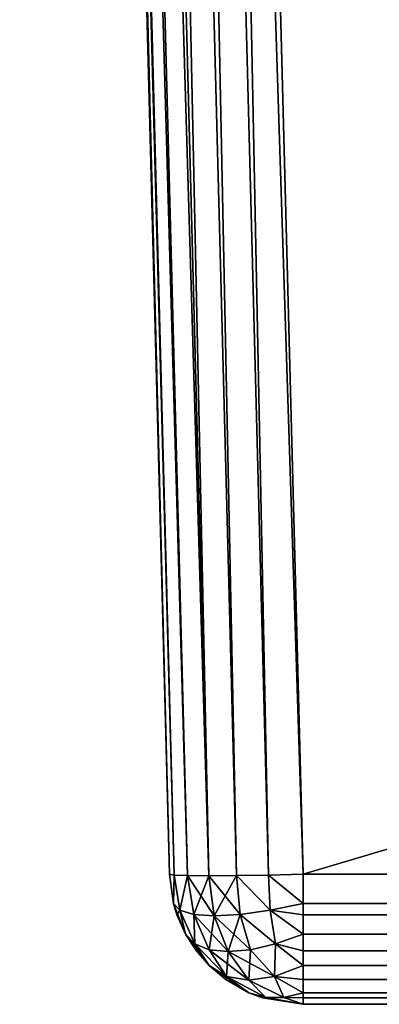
# Model space of a CAD drawing. Header units: millimetres. Extents: x -39 to 39, y -36 to 85.
# Tile 37 of 256: x -36.7 to -35.35, y -4 to -0.31. Entities that reach past the tile are written whole.
import ezdxf

# ---------------------------------------------------------------- set-up
doc = ezdxf.new("R2010")
doc.units = ezdxf.units.MM
doc.header["$LTSCALE"] = 65.185185
for name, color, linetype in [('712', 7, 'CONTINUOUS'), ('713', 7, 'CONTINUOUS'), ('714', 7, 'CONTINUOUS'), ('716', 7, 'CONTINUOUS'), ('717', 7, 'CONTINUOUS'), ('720', 7, 'CONTINUOUS'), ('788', 7, 'CONTINUOUS'), ('789', 7, 'CONTINUOUS'), ('790', 7, 'CONTINUOUS'), ('794', 7, 'CONTINUOUS'), ('795', 7, 'CONTINUOUS')]:
    doc.layers.add(name, color=color, linetype=linetype)

msp = doc.modelspace()

# ---------------------------------------------------------------- linework, layer by layer
at = {"layer": '712', "color": 3, "linetype": 'Continuous'}
for points in [[(36.1952, 17.9007, -20.695), (-35.6345, -3.5131, -20.1343), (-36.1952, 17.9007, -20.695), (36.1952, 17.9007, -20.695)], [(35.6345, -3.5131, -20.1343), (-35.6345, -3.5131, -20.1343), (36.1952, 17.9007, -20.695), (35.6345, -3.5131, -20.1343)]]:
    msp.add_3dface(points, dxfattribs=at)
at = {"layer": '713', "color": 3, "linetype": 'Continuous'}
for points in [[(-36.695, 17.9007, -5.8798), (-36.1343, -3.5131, -19.6345), (-36.2718, 1.7376, -5.5596), (-36.695, 17.9007, -5.8798)], [(-36.695, 17.9007, -20.1952), (-36.1343, -3.5131, -19.6345), (-36.695, 17.9007, -5.8798), (-36.695, 17.9007, -20.1952)], [(-36.695, 17.9007, 20.1952), (-36.695, 17.9007, 5.8798), (-36.1343, -3.5131, 19.6345), (-36.695, 17.9007, 20.1952)], [(-36.695, 17.9007, 5.8798), (-36.2718, 1.7376, 5.5596), (-36.1343, -3.5131, 19.6345), (-36.695, 17.9007, 5.8798)], [(-36.2718, 1.7376, -5.5596), (-36.1343, -3.5131, -19.6345), (-36.2684, 1.6095, -5.5488), (-36.2718, 1.7376, -5.5596)], [(-36.2718, 1.7376, 5.5596), (-36.2684, 1.6095, 5.5488), (-36.1343, -3.5131, 19.6345), (-36.2718, 1.7376, 5.5596)], [(-36.2684, 1.6095, 5.5488), (-36.2651, 1.4836, 5.5214), (-36.1343, -3.5131, 19.6345), (-36.2684, 1.6095, 5.5488)], [(-36.2684, 1.6095, -5.5488), (-36.1343, -3.5131, -19.6345), (-36.2651, 1.4836, -5.5214), (-36.2684, 1.6095, -5.5488)], [(-36.2651, 1.4836, 5.5214), (-36.2619, 1.3621, 5.478), (-36.1343, -3.5131, 19.6345), (-36.2651, 1.4836, 5.5214)], [(-36.2651, 1.4836, -5.5214), (-36.1343, -3.5131, -19.6345), (-36.2619, 1.3621, -5.478), (-36.2651, 1.4836, -5.5214)], [(-36.2619, 1.3621, -5.478), (-36.1343, -3.5131, -19.6345), (-36.2589, 1.2472, -5.4192), (-36.2619, 1.3621, -5.478)], [(-36.2619, 1.3621, 5.478), (-36.2589, 1.2472, 5.4192), (-36.1343, -3.5131, 19.6345), (-36.2619, 1.3621, 5.478)], [(-36.2589, 1.2472, -5.4192), (-36.1343, -3.5131, -19.6345), (-36.2562, 1.1407, -5.3461), (-36.2589, 1.2472, -5.4192)], [(-36.2589, 1.2472, 5.4192), (-36.2562, 1.1407, 5.3461), (-36.1343, -3.5131, 19.6345), (-36.2589, 1.2472, 5.4192)], [(-36.2562, 1.1407, 5.3461), (-36.2536, 1.0444, 5.2596), (-36.1343, -3.5131, 19.6345), (-36.2562, 1.1407, 5.3461)], [(-36.2562, 1.1407, -5.3461), (-36.1343, -3.5131, -19.6345), (-36.2536, 1.0444, -5.2596), (-36.2562, 1.1407, -5.3461)], [(-36.2536, 1.0444, 5.2596), (-36.2514, 0.96, 5.1614), (-36.1343, -3.5131, 19.6345), (-36.2536, 1.0444, 5.2596)], [(-36.2536, 1.0444, -5.2596), (-36.1343, -3.5131, -19.6345), (-36.2514, 0.96, -5.1614), (-36.2536, 1.0444, -5.2596)], [(-36.2514, 0.96, -5.1614), (-36.1343, -3.5131, -19.6345), (-36.2496, 0.8888, -5.053), (-36.2514, 0.96, -5.1614)], [(-36.2514, 0.96, 5.1614), (-36.2496, 0.8888, 5.053), (-36.1343, -3.5131, 19.6345), (-36.2514, 0.96, 5.1614)], [(-36.2496, 0.8888, -5.053), (-36.1343, -3.5131, -19.6345), (-36.2481, 0.8322, -4.9363), (-36.2496, 0.8888, -5.053)], [(-36.2496, 0.8888, 5.053), (-36.2481, 0.8322, 4.9363), (-36.1343, -3.5131, 19.6345), (-36.2496, 0.8888, 5.053)], [(-36.2481, 0.8322, -4.9363), (-36.1343, -3.5131, -19.6345), (-36.247, 0.791, -4.8131), (-36.2481, 0.8322, -4.9363)], [(-36.2481, 0.8322, 4.9363), (-36.247, 0.791, 4.8131), (-36.1343, -3.5131, 19.6345), (-36.2481, 0.8322, 4.9363)], [(-36.247, 0.791, -4.8131), (-36.1343, -3.5131, -19.6345), (-36.2463, 0.7661, -4.6855), (-36.247, 0.791, -4.8131)], [(-36.247, 0.791, 4.8131), (-36.2463, 0.7661, 4.6855), (-36.1343, -3.5131, 19.6345), (-36.247, 0.791, 4.8131)], [(-36.2463, 0.7661, 4.6855), (-36.2461, 0.7577, 4.556), (-36.1343, -3.5131, 19.6345), (-36.2463, 0.7661, 4.6855)], [(-36.1343, -3.5131, -19.6345), (-36.1343, -3.5131, 19.6345), (-36.2463, 0.7661, -4.6855), (-36.1343, -3.5131, -19.6345)], [(-36.2463, 0.7661, -4.6855), (-36.1343, -3.5131, 19.6345), (-36.2461, 0.7577, -4.556), (-36.2463, 0.7661, -4.6855)], [(-36.1343, -3.5131, 19.6345), (-36.2461, 0.7577, 4.556), (-36.2461, 0.7577, -4.556), (-36.1343, -3.5131, 19.6345)]]:
    msp.add_3dface(points, dxfattribs=at)
at = {"layer": '714', "color": 3, "linetype": 'Continuous'}
for points in [[(-35.6345, -3.5131, 20.1343), (35.6345, -3.5131, 20.1343), (-36.1952, 17.9007, 20.695), (-35.6345, -3.5131, 20.1343)], [(-36.1952, 17.9007, 20.695), (35.6345, -3.5131, 20.1343), (36.1952, 17.9007, 20.695), (-36.1952, 17.9007, 20.695)]]:
    msp.add_3dface(points, dxfattribs=at)
at = {"layer": '716', "color": 3, "linetype": 'Continuous'}
for points in [[(-36.695, 17.9007, 20.1952), (-36.1172, -3.516, 19.7638), (-36.678, 17.9007, 20.3246), (-36.695, 17.9007, 20.1952)], [(-36.695, 17.9007, 20.1952), (-36.1343, -3.5131, 19.6345), (-36.1172, -3.516, 19.7638), (-36.695, 17.9007, 20.1952)], [(-36.678, 17.9007, 20.3246), (-36.0672, -3.5179, 19.8843), (-36.6281, 17.9007, 20.4451), (-36.678, 17.9007, 20.3246)], [(-36.1172, -3.516, 19.7638), (-36.0672, -3.5179, 19.8843), (-36.678, 17.9007, 20.3246), (-36.1172, -3.516, 19.7638)], [(-36.6281, 17.9007, 20.4451), (-35.9878, -3.5185, 19.9878), (-36.5487, 17.9007, 20.5486), (-36.6281, 17.9007, 20.4451)], [(-36.0672, -3.5179, 19.8843), (-35.9878, -3.5185, 19.9878), (-36.6281, 17.9007, 20.4451), (-36.0672, -3.5179, 19.8843)], [(-36.5487, 17.9007, 20.5486), (-35.9878, -3.5185, 19.9878), (-36.4452, 17.9007, 20.6281), (-36.5487, 17.9007, 20.5486)], [(-35.9878, -3.5185, 19.9878), (-35.8843, -3.5179, 20.0672), (-36.4452, 17.9007, 20.6281), (-35.9878, -3.5185, 19.9878)], [(-36.4452, 17.9007, 20.6281), (-35.8843, -3.5179, 20.0672), (-36.3246, 17.9007, 20.678), (-36.4452, 17.9007, 20.6281)], [(-35.6345, -3.5131, 20.1343), (-36.1952, 17.9007, 20.695), (-36.3246, 17.9007, 20.678), (-35.6345, -3.5131, 20.1343)], [(-35.7638, -3.516, 20.1172), (-35.6345, -3.5131, 20.1343), (-36.3246, 17.9007, 20.678), (-35.7638, -3.516, 20.1172)], [(-35.8843, -3.5179, 20.0672), (-35.7638, -3.516, 20.1172), (-36.3246, 17.9007, 20.678), (-35.8843, -3.5179, 20.0672)]]:
    msp.add_3dface(points, dxfattribs=at)
at = {"layer": '717', "color": 3, "linetype": 'Continuous'}
for points in [[(-35.2097, -4, -18.47), (-35.2301, -4, -18.3556), (-35.6345, -4, -19.6345), (-35.2097, -4, -18.47)], [(-35.1339, -4, -18.6798), (-35.2097, -4, -18.47), (-35.6345, -4, -19.6345), (-35.1339, -4, -18.6798)], [(-35.0144, -4, -18.8665), (-35.1339, -4, -18.6798), (-35.6345, -4, -19.6345), (-35.0144, -4, -18.8665)], [(-34.8568, -4, -19.0222), (-35.0144, -4, -18.8665), (-35.6345, -4, -19.6345), (-34.8568, -4, -19.0222)], [(-34.6688, -4, -19.1392), (-34.8568, -4, -19.0222), (-35.6345, -4, -19.6345), (-34.6688, -4, -19.1392)], [(-34.4591, -4, -19.2122), (-34.6688, -4, -19.1392), (-35.6345, -4, -19.6345), (-34.4591, -4, -19.2122)], [(-35.6345, -4, -19.6345), (-35.2371, -4, -18.2374), (-35.6345, -4, 19.6345), (-35.6345, -4, -19.6345)], [(-35.2301, -4, -18.3556), (-35.2371, -4, -18.2374), (-35.6345, -4, -19.6345), (-35.2301, -4, -18.3556)], [(-35.2371, -4, 18.2374), (-35.2122, -4, 18.4591), (-35.6345, -4, 19.6345), (-35.2371, -4, 18.2374)], [(-35.2371, -4, -18.2374), (-35.2371, -4, 18.2374), (-35.6345, -4, 19.6345), (-35.2371, -4, -18.2374)], [(-34.2374, -4, -19.2371), (-34.4591, -4, -19.2122), (-35.6345, -4, -19.6345), (-34.2374, -4, -19.2371)], [(-34.2374, -4, 19.2371), (34.2374, -4, 19.2371), (-35.6345, -4, 19.6345), (-34.2374, -4, 19.2371)], [(-35.6345, -4, 19.6345), (34.2374, -4, 19.2371), (35.6345, -4, 19.6345), (-35.6345, -4, 19.6345)], [(-34.3556, -4, 19.2301), (-34.2374, -4, 19.2371), (-35.6345, -4, 19.6345), (-34.3556, -4, 19.2301)], [(-34.47, -4, 19.2097), (-34.3556, -4, 19.2301), (-35.6345, -4, 19.6345), (-34.47, -4, 19.2097)], [(-34.6798, -4, 19.1339), (-34.47, -4, 19.2097), (-35.6345, -4, 19.6345), (-34.6798, -4, 19.1339)], [(-35.2122, -4, 18.4591), (-35.1392, -4, 18.6688), (-35.6345, -4, 19.6345), (-35.2122, -4, 18.4591)], [(-34.8665, -4, 19.0144), (-34.6798, -4, 19.1339), (-35.6345, -4, 19.6345), (-34.8665, -4, 19.0144)], [(-35.1392, -4, 18.6688), (-35.0222, -4, 18.8568), (-35.6345, -4, 19.6345), (-35.1392, -4, 18.6688)], [(-35.0222, -4, 18.8568), (-34.8665, -4, 19.0144), (-35.6345, -4, 19.6345), (-35.0222, -4, 18.8568)], [(-34.2374, -4, -19.2371), (-35.6345, -4, -19.6345), (35.6345, -4, -19.6345), (-34.2374, -4, -19.2371)]]:
    msp.add_3dface(points, dxfattribs=at)
at = {"layer": '720', "color": 3, "linetype": 'Continuous'}
for points in [[(-36.1343, -3.5131, -19.6345), (-36.695, 17.9007, -20.1952), (-36.678, 17.9007, -20.3246), (-36.1343, -3.5131, -19.6345)], [(-36.1172, -3.516, -19.7638), (-36.1343, -3.5131, -19.6345), (-36.678, 17.9007, -20.3246), (-36.1172, -3.516, -19.7638)], [(-36.0672, -3.5179, -19.8843), (-36.1172, -3.516, -19.7638), (-36.678, 17.9007, -20.3246), (-36.0672, -3.5179, -19.8843)], [(-36.6281, 17.9007, -20.4452), (-36.0672, -3.5179, -19.8843), (-36.678, 17.9007, -20.3246), (-36.6281, 17.9007, -20.4452)], [(-35.9878, -3.5185, -19.9878), (-36.0672, -3.5179, -19.8843), (-36.6281, 17.9007, -20.4452), (-35.9878, -3.5185, -19.9878)], [(-36.5486, 17.9007, -20.5487), (-35.9878, -3.5185, -19.9878), (-36.6281, 17.9007, -20.4452), (-36.5486, 17.9007, -20.5487)], [(-36.4451, 17.9007, -20.6281), (-35.9878, -3.5185, -19.9878), (-36.5486, 17.9007, -20.5487), (-36.4451, 17.9007, -20.6281)], [(-35.8843, -3.5179, -20.0672), (-35.9878, -3.5185, -19.9878), (-36.4451, 17.9007, -20.6281), (-35.8843, -3.5179, -20.0672)], [(-36.3246, 17.9007, -20.678), (-35.8843, -3.5179, -20.0672), (-36.4451, 17.9007, -20.6281), (-36.3246, 17.9007, -20.678)], [(-36.1952, 17.9007, -20.695), (-35.7638, -3.516, -20.1172), (-36.3246, 17.9007, -20.678), (-36.1952, 17.9007, -20.695)], [(-35.7638, -3.516, -20.1172), (-35.8843, -3.5179, -20.0672), (-36.3246, 17.9007, -20.678), (-35.7638, -3.516, -20.1172)], [(-36.1952, 17.9007, -20.695), (-35.6345, -3.5131, -20.1343), (-35.7638, -3.516, -20.1172), (-36.1952, 17.9007, -20.695)]]:
    msp.add_3dface(points, dxfattribs=at)
at = {"layer": '788', "color": 3, "linetype": 'Continuous'}
for points in [[(-36.1343, -3.5131, 19.6345), (-36.1343, -3.5131, -19.6345), (-36.1191, -3.623, -19.6345), (-36.1343, -3.5131, 19.6345)], [(-36.1343, -3.5131, 19.6345), (-36.1191, -3.623, -19.6345), (-36.1191, -3.623, 19.6345), (-36.1343, -3.5131, 19.6345)], [(-36.1191, -3.623, 19.6345), (-36.1067, -3.6644, -19.6345), (-36.1067, -3.6644, 19.6345), (-36.1191, -3.623, 19.6345)], [(-36.1191, -3.623, -19.6345), (-36.1067, -3.6644, -19.6345), (-36.1191, -3.623, 19.6345), (-36.1191, -3.623, -19.6345)], [(-36.1067, -3.6644, 19.6345), (-36.0744, -3.7376, -19.6345), (-36.0744, -3.7376, 19.6345), (-36.1067, -3.6644, 19.6345)], [(-36.1067, -3.6644, -19.6345), (-36.0744, -3.7376, -19.6345), (-36.1067, -3.6644, 19.6345), (-36.1067, -3.6644, -19.6345)], [(-36.0744, -3.7376, 19.6345), (-36.0343, -3.8002, -19.6345), (-36.0343, -3.8002, 19.6345), (-36.0744, -3.7376, 19.6345)], [(-36.0744, -3.7376, -19.6345), (-36.0343, -3.8002, -19.6345), (-36.0744, -3.7376, 19.6345), (-36.0744, -3.7376, -19.6345)], [(-36.0343, -3.8002, -19.6345), (-35.9869, -3.8547, -19.6345), (-36.0343, -3.8002, 19.6345), (-36.0343, -3.8002, -19.6345)], [(-36.0343, -3.8002, 19.6345), (-35.9869, -3.8547, -19.6345), (-35.9869, -3.8547, 19.6345), (-36.0343, -3.8002, 19.6345)], [(-35.9869, -3.8547, 19.6345), (-35.9241, -3.9075, -19.6345), (-35.9241, -3.9075, 19.6345), (-35.9869, -3.8547, 19.6345)], [(-35.9869, -3.8547, -19.6345), (-35.9241, -3.9075, -19.6345), (-35.9869, -3.8547, 19.6345), (-35.9869, -3.8547, -19.6345)], [(-35.9241, -3.9075, -19.6345), (-35.838, -3.9567, -19.6345), (-35.9241, -3.9075, 19.6345), (-35.9241, -3.9075, -19.6345)], [(-35.9241, -3.9075, 19.6345), (-35.838, -3.9567, -19.6345), (-35.838, -3.9567, 19.6345), (-35.9241, -3.9075, 19.6345)], [(-35.838, -3.9567, -19.6345), (-35.7865, -3.9763, -19.6345), (-35.838, -3.9567, 19.6345), (-35.838, -3.9567, -19.6345)], [(-35.838, -3.9567, 19.6345), (-35.7865, -3.9763, -19.6345), (-35.7865, -3.9763, 19.6345), (-35.838, -3.9567, 19.6345)], [(-35.7865, -3.9763, -19.6345), (-35.6345, -4, -19.6345), (-35.7865, -3.9763, 19.6345), (-35.7865, -3.9763, -19.6345)], [(-35.6345, -4, -19.6345), (-35.6345, -4, 19.6345), (-35.7865, -3.9763, 19.6345), (-35.6345, -4, -19.6345)]]:
    msp.add_3dface(points, dxfattribs=at)
at = {"layer": '789', "color": 3, "linetype": 'Continuous'}
for points in [[(-36.1172, -3.516, 19.7638), (-36.1343, -3.5131, 19.6345), (-36.1191, -3.623, 19.6345), (-36.1172, -3.516, 19.7638)], [(-36.1172, -3.516, 19.7638), (-36.1191, -3.623, 19.6345), (-36.0957, -3.6481, 19.7584), (-36.1172, -3.516, 19.7638)], [(-36.0672, -3.5179, 19.8843), (-36.1172, -3.516, 19.7638), (-36.0957, -3.6481, 19.7584), (-36.0672, -3.5179, 19.8843)], [(-36.0441, -3.6633, 19.8701), (-36.0672, -3.5179, 19.8843), (-36.0957, -3.6481, 19.7584), (-36.0441, -3.6633, 19.8701)], [(-35.9878, -3.5185, 19.9878), (-36.0672, -3.5179, 19.8843), (-35.9673, -3.6685, 19.9673), (-35.9878, -3.5185, 19.9878)], [(-35.9673, -3.6685, 19.9673), (-36.0672, -3.5179, 19.8843), (-36.0441, -3.6633, 19.8701), (-35.9673, -3.6685, 19.9673)], [(-35.8843, -3.5179, 20.0672), (-35.9878, -3.5185, 19.9878), (-35.8701, -3.6633, 20.0441), (-35.8843, -3.5179, 20.0672)], [(-35.8701, -3.6633, 20.0441), (-35.9878, -3.5185, 19.9878), (-35.9673, -3.6685, 19.9673), (-35.8701, -3.6633, 20.0441)], [(-35.7638, -3.516, 20.1172), (-35.8843, -3.5179, 20.0672), (-35.7584, -3.6481, 20.0957), (-35.7638, -3.516, 20.1172)], [(-35.7584, -3.6481, 20.0957), (-35.8843, -3.5179, 20.0672), (-35.8701, -3.6633, 20.0441), (-35.7584, -3.6481, 20.0957)], [(-35.6345, -3.5131, 20.1343), (-35.7638, -3.516, 20.1172), (-35.6345, -3.623, 20.1191), (-35.6345, -3.5131, 20.1343)], [(-35.6345, -3.623, 20.1191), (-35.7638, -3.516, 20.1172), (-35.7584, -3.6481, 20.0957), (-35.6345, -3.623, 20.1191)], [(-36.1191, -3.623, 19.6345), (-36.0744, -3.7376, 19.6345), (-36.0957, -3.6481, 19.7584), (-36.1191, -3.623, 19.6345)], [(-36.1191, -3.623, 19.6345), (-36.1067, -3.6644, 19.6345), (-36.0744, -3.7376, 19.6345), (-36.1191, -3.623, 19.6345)], [(-36.0441, -3.6633, 19.8701), (-36.0957, -3.6481, 19.7584), (-36.0397, -3.774, 19.7381), (-36.0441, -3.6633, 19.8701)], [(-36.0957, -3.6481, 19.7584), (-36.0744, -3.7376, 19.6345), (-36.0397, -3.774, 19.7381), (-36.0957, -3.6481, 19.7584)], [(-35.7584, -3.6481, 20.0957), (-35.8701, -3.6633, 20.0441), (-35.7381, -3.774, 20.0397), (-35.7584, -3.6481, 20.0957)], [(-35.6345, -3.623, 20.1191), (-35.7584, -3.6481, 20.0957), (-35.6345, -3.6644, 20.1067), (-35.6345, -3.623, 20.1191)], [(-35.7584, -3.6481, 20.0957), (-35.7381, -3.774, 20.0397), (-35.6345, -3.7376, 20.0744), (-35.7584, -3.6481, 20.0957)], [(-35.7584, -3.6481, 20.0957), (-35.6345, -3.7376, 20.0744), (-35.6345, -3.6644, 20.1067), (-35.7584, -3.6481, 20.0957)], [(-36.0441, -3.6633, 19.8701), (-36.0397, -3.774, 19.7381), (-35.9862, -3.7956, 19.8317), (-36.0441, -3.6633, 19.8701)], [(-36.0441, -3.6633, 19.8701), (-35.9862, -3.7956, 19.8317), (-35.9157, -3.8029, 19.9157), (-36.0441, -3.6633, 19.8701)], [(-35.9673, -3.6685, 19.9673), (-36.0441, -3.6633, 19.8701), (-35.9157, -3.8029, 19.9157), (-35.9673, -3.6685, 19.9673)], [(-35.8701, -3.6633, 20.0441), (-35.9673, -3.6685, 19.9673), (-35.8317, -3.7956, 19.9862), (-35.8701, -3.6633, 20.0441)], [(-35.9673, -3.6685, 19.9673), (-35.9157, -3.8029, 19.9157), (-35.8317, -3.7956, 19.9862), (-35.9673, -3.6685, 19.9673)], [(-35.8701, -3.6633, 20.0441), (-35.8317, -3.7956, 19.9862), (-35.7381, -3.774, 20.0397), (-35.8701, -3.6633, 20.0441)], [(-36.0744, -3.7376, 19.6345), (-35.9869, -3.8547, 19.6345), (-36.0397, -3.774, 19.7381), (-36.0744, -3.7376, 19.6345)], [(-36.0744, -3.7376, 19.6345), (-36.0343, -3.8002, 19.6345), (-35.9869, -3.8547, 19.6345), (-36.0744, -3.7376, 19.6345)], [(-35.7381, -3.774, 20.0397), (-35.6345, -3.8002, 20.0343), (-35.6345, -3.7376, 20.0744), (-35.7381, -3.774, 20.0397)], [(-35.9869, -3.8547, 19.6345), (-35.9209, -3.8956, 19.7415), (-36.0397, -3.774, 19.7381), (-35.9869, -3.8547, 19.6345)], [(-36.0397, -3.774, 19.7381), (-35.9209, -3.8956, 19.7415), (-35.9862, -3.7956, 19.8317), (-36.0397, -3.774, 19.7381)], [(-35.9862, -3.7956, 19.8317), (-35.8378, -3.909, 19.8378), (-35.9157, -3.8029, 19.9157), (-35.9862, -3.7956, 19.8317)], [(-35.9209, -3.8956, 19.7415), (-35.8378, -3.909, 19.8378), (-35.9862, -3.7956, 19.8317), (-35.9209, -3.8956, 19.7415)], [(-35.9157, -3.8029, 19.9157), (-35.7415, -3.8956, 19.9209), (-35.8317, -3.7956, 19.9862), (-35.9157, -3.8029, 19.9157)], [(-35.8317, -3.7956, 19.9862), (-35.7415, -3.8956, 19.9209), (-35.7381, -3.774, 20.0397), (-35.8317, -3.7956, 19.9862)], [(-35.7415, -3.8956, 19.9209), (-35.6345, -3.8547, 19.9869), (-35.7381, -3.774, 20.0397), (-35.7415, -3.8956, 19.9209)], [(-35.6345, -3.8547, 19.9869), (-35.6345, -3.8002, 20.0343), (-35.7381, -3.774, 20.0397), (-35.6345, -3.8547, 19.9869)], [(-35.8378, -3.909, 19.8378), (-35.7415, -3.8956, 19.9209), (-35.9157, -3.8029, 19.9157), (-35.8378, -3.909, 19.8378)], [(-35.9869, -3.8547, 19.6345), (-35.838, -3.9567, 19.6345), (-35.9209, -3.8956, 19.7415), (-35.9869, -3.8547, 19.6345)], [(-35.9869, -3.8547, 19.6345), (-35.9241, -3.9075, 19.6345), (-35.838, -3.9567, 19.6345), (-35.9869, -3.8547, 19.6345)], [(-35.7415, -3.8956, 19.9209), (-35.6345, -3.9075, 19.9241), (-35.6345, -3.8547, 19.9869), (-35.7415, -3.8956, 19.9209)], [(-35.9209, -3.8956, 19.7415), (-35.7742, -3.9746, 19.7066), (-35.8378, -3.909, 19.8378), (-35.9209, -3.8956, 19.7415)], [(-35.838, -3.9567, 19.6345), (-35.7742, -3.9746, 19.7066), (-35.9209, -3.8956, 19.7415), (-35.838, -3.9567, 19.6345)], [(-35.8378, -3.909, 19.8378), (-35.7066, -3.9746, 19.7742), (-35.7415, -3.8956, 19.9209), (-35.8378, -3.909, 19.8378)], [(-35.7066, -3.9746, 19.7742), (-35.6345, -3.9567, 19.838), (-35.7415, -3.8956, 19.9209), (-35.7066, -3.9746, 19.7742)], [(-35.6345, -3.9567, 19.838), (-35.6345, -3.9075, 19.9241), (-35.7415, -3.8956, 19.9209), (-35.6345, -3.9567, 19.838)], [(-35.7742, -3.9746, 19.7066), (-35.7066, -3.9746, 19.7742), (-35.8378, -3.909, 19.8378), (-35.7742, -3.9746, 19.7066)], [(-35.838, -3.9567, 19.6345), (-35.7865, -3.9763, 19.6345), (-35.7742, -3.9746, 19.7066), (-35.838, -3.9567, 19.6345)], [(-35.7865, -3.9763, 19.6345), (-35.6345, -4, 19.6345), (-35.7742, -3.9746, 19.7066), (-35.7865, -3.9763, 19.6345)], [(-35.7742, -3.9746, 19.7066), (-35.6345, -4, 19.6345), (-35.7066, -3.9746, 19.7742), (-35.7742, -3.9746, 19.7066)], [(-35.6345, -3.9567, 19.838), (-35.7066, -3.9746, 19.7742), (-35.6345, -3.9763, 19.7865), (-35.6345, -3.9567, 19.838)], [(-35.7066, -3.9746, 19.7742), (-35.6345, -4, 19.6345), (-35.6345, -3.9763, 19.7865), (-35.7066, -3.9746, 19.7742)]]:
    msp.add_3dface(points, dxfattribs=at)
at = {"layer": '790', "color": 3, "linetype": 'Continuous'}
for points in [[(35.6345, -3.5131, 20.1343), (-35.6345, -3.5131, 20.1343), (-35.6345, -3.623, 20.1191), (35.6345, -3.5131, 20.1343)], [(35.6345, -3.5131, 20.1343), (-35.6345, -3.623, 20.1191), (35.6345, -3.623, 20.1191), (35.6345, -3.5131, 20.1343)], [(35.6345, -3.623, 20.1191), (-35.6345, -3.6644, 20.1067), (35.6345, -3.6644, 20.1067), (35.6345, -3.623, 20.1191)], [(-35.6345, -3.623, 20.1191), (-35.6345, -3.6644, 20.1067), (35.6345, -3.623, 20.1191), (-35.6345, -3.623, 20.1191)], [(35.6345, -3.6644, 20.1067), (-35.6345, -3.7376, 20.0744), (35.6345, -3.7376, 20.0744), (35.6345, -3.6644, 20.1067)], [(-35.6345, -3.6644, 20.1067), (-35.6345, -3.7376, 20.0744), (35.6345, -3.6644, 20.1067), (-35.6345, -3.6644, 20.1067)], [(-35.6345, -3.7376, 20.0744), (-35.6345, -3.8002, 20.0343), (35.6345, -3.7376, 20.0744), (-35.6345, -3.7376, 20.0744)], [(35.6345, -3.7376, 20.0744), (-35.6345, -3.8002, 20.0343), (35.6345, -3.8002, 20.0343), (35.6345, -3.7376, 20.0744)], [(-35.6345, -3.8002, 20.0343), (-35.6345, -3.8547, 19.9869), (35.6345, -3.8002, 20.0343), (-35.6345, -3.8002, 20.0343)], [(35.6345, -3.8002, 20.0343), (-35.6345, -3.8547, 19.9869), (35.6345, -3.8547, 19.9869), (35.6345, -3.8002, 20.0343)], [(35.6345, -3.8547, 19.9869), (-35.6345, -3.9075, 19.9241), (35.6345, -3.9075, 19.9241), (35.6345, -3.8547, 19.9869)], [(-35.6345, -3.8547, 19.9869), (-35.6345, -3.9075, 19.9241), (35.6345, -3.8547, 19.9869), (-35.6345, -3.8547, 19.9869)], [(-35.6345, -3.9075, 19.9241), (-35.6345, -3.9567, 19.838), (35.6345, -3.9075, 19.9241), (-35.6345, -3.9075, 19.9241)], [(35.6345, -3.9075, 19.9241), (-35.6345, -3.9567, 19.838), (35.6345, -3.9567, 19.838), (35.6345, -3.9075, 19.9241)], [(-35.6345, -3.9567, 19.838), (-35.6345, -3.9763, 19.7865), (35.6345, -3.9567, 19.838), (-35.6345, -3.9567, 19.838)], [(35.6345, -3.9567, 19.838), (-35.6345, -3.9763, 19.7865), (35.6345, -3.9763, 19.7865), (35.6345, -3.9567, 19.838)], [(-35.6345, -3.9763, 19.7865), (-35.6345, -4, 19.6345), (35.6345, -3.9763, 19.7865), (-35.6345, -3.9763, 19.7865)], [(-35.6345, -4, 19.6345), (35.6345, -4, 19.6345), (35.6345, -3.9763, 19.7865), (-35.6345, -4, 19.6345)]]:
    msp.add_3dface(points, dxfattribs=at)
at = {"layer": '794', "color": 3, "linetype": 'Continuous'}
for points in [[(-35.6345, -3.5131, -20.1343), (35.6345, -3.623, -20.1191), (-35.6345, -3.623, -20.1191), (-35.6345, -3.5131, -20.1343)], [(-35.6345, -3.5131, -20.1343), (35.6345, -3.5131, -20.1343), (35.6345, -3.623, -20.1191), (-35.6345, -3.5131, -20.1343)], [(-35.6345, -3.623, -20.1191), (35.6345, -3.6644, -20.1067), (-35.6345, -3.6644, -20.1067), (-35.6345, -3.623, -20.1191)], [(35.6345, -3.623, -20.1191), (35.6345, -3.6644, -20.1067), (-35.6345, -3.623, -20.1191), (35.6345, -3.623, -20.1191)], [(-35.6345, -3.6644, -20.1067), (35.6345, -3.7376, -20.0744), (-35.6345, -3.7376, -20.0744), (-35.6345, -3.6644, -20.1067)], [(35.6345, -3.6644, -20.1067), (35.6345, -3.7376, -20.0744), (-35.6345, -3.6644, -20.1067), (35.6345, -3.6644, -20.1067)], [(-35.6345, -3.7376, -20.0744), (35.6345, -3.8002, -20.0343), (-35.6345, -3.8002, -20.0343), (-35.6345, -3.7376, -20.0744)], [(35.6345, -3.7376, -20.0744), (35.6345, -3.8002, -20.0343), (-35.6345, -3.7376, -20.0744), (35.6345, -3.7376, -20.0744)], [(35.6345, -3.8002, -20.0343), (35.6345, -3.8547, -19.9869), (-35.6345, -3.8002, -20.0343), (35.6345, -3.8002, -20.0343)], [(-35.6345, -3.8002, -20.0343), (35.6345, -3.8547, -19.9869), (-35.6345, -3.8547, -19.9869), (-35.6345, -3.8002, -20.0343)], [(-35.6345, -3.8547, -19.9869), (35.6345, -3.9075, -19.9241), (-35.6345, -3.9075, -19.9241), (-35.6345, -3.8547, -19.9869)], [(35.6345, -3.8547, -19.9869), (35.6345, -3.9075, -19.9241), (-35.6345, -3.8547, -19.9869), (35.6345, -3.8547, -19.9869)], [(-35.6345, -3.9075, -19.9241), (35.6345, -3.9567, -19.838), (-35.6345, -3.9567, -19.838), (-35.6345, -3.9075, -19.9241)], [(35.6345, -3.9075, -19.9241), (35.6345, -3.9567, -19.838), (-35.6345, -3.9075, -19.9241), (35.6345, -3.9075, -19.9241)], [(35.6345, -3.9567, -19.838), (35.6345, -3.9763, -19.7865), (-35.6345, -3.9567, -19.838), (35.6345, -3.9567, -19.838)], [(-35.6345, -3.9567, -19.838), (35.6345, -3.9763, -19.7865), (-35.6345, -3.9763, -19.7865), (-35.6345, -3.9567, -19.838)], [(35.6345, -3.9763, -19.7865), (35.6345, -4, -19.6345), (-35.6345, -3.9763, -19.7865), (35.6345, -3.9763, -19.7865)], [(35.6345, -4, -19.6345), (-35.6345, -4, -19.6345), (-35.6345, -3.9763, -19.7865), (35.6345, -4, -19.6345)]]:
    msp.add_3dface(points, dxfattribs=at)
at = {"layer": '795', "color": 3, "linetype": 'Continuous'}
for points in [[(-36.1343, -3.5131, -19.6345), (-36.1172, -3.516, -19.7638), (-36.1191, -3.623, -19.6345), (-36.1343, -3.5131, -19.6345)], [(-36.1191, -3.623, -19.6345), (-36.1172, -3.516, -19.7638), (-36.0957, -3.6481, -19.7584), (-36.1191, -3.623, -19.6345)], [(-36.1172, -3.516, -19.7638), (-36.0672, -3.5179, -19.8843), (-36.0957, -3.6481, -19.7584), (-36.1172, -3.516, -19.7638)], [(-36.0957, -3.6481, -19.7584), (-36.0672, -3.5179, -19.8843), (-36.0441, -3.6633, -19.8701), (-36.0957, -3.6481, -19.7584)], [(-36.0672, -3.5179, -19.8843), (-35.9878, -3.5185, -19.9878), (-36.0441, -3.6633, -19.8701), (-36.0672, -3.5179, -19.8843)], [(-36.0441, -3.6633, -19.8701), (-35.9878, -3.5185, -19.9878), (-35.9673, -3.6685, -19.9673), (-36.0441, -3.6633, -19.8701)], [(-35.9878, -3.5185, -19.9878), (-35.8843, -3.5179, -20.0672), (-35.9673, -3.6685, -19.9673), (-35.9878, -3.5185, -19.9878)], [(-35.9673, -3.6685, -19.9673), (-35.8843, -3.5179, -20.0672), (-35.8701, -3.6633, -20.0441), (-35.9673, -3.6685, -19.9673)], [(-35.8843, -3.5179, -20.0672), (-35.7638, -3.516, -20.1172), (-35.7584, -3.6481, -20.0957), (-35.8843, -3.5179, -20.0672)], [(-35.8701, -3.6633, -20.0441), (-35.8843, -3.5179, -20.0672), (-35.7584, -3.6481, -20.0957), (-35.8701, -3.6633, -20.0441)], [(-35.7638, -3.516, -20.1172), (-35.6345, -3.5131, -20.1343), (-35.6345, -3.623, -20.1191), (-35.7638, -3.516, -20.1172)], [(-35.7638, -3.516, -20.1172), (-35.6345, -3.623, -20.1191), (-35.7584, -3.6481, -20.0957), (-35.7638, -3.516, -20.1172)], [(-36.1067, -3.6644, -19.6345), (-36.1191, -3.623, -19.6345), (-36.0957, -3.6481, -19.7584), (-36.1067, -3.6644, -19.6345)], [(-36.0744, -3.7376, -19.6345), (-36.1067, -3.6644, -19.6345), (-36.0957, -3.6481, -19.7584), (-36.0744, -3.7376, -19.6345)], [(-36.0744, -3.7376, -19.6345), (-36.0957, -3.6481, -19.7584), (-36.0397, -3.774, -19.7381), (-36.0744, -3.7376, -19.6345)], [(-36.0957, -3.6481, -19.7584), (-36.0441, -3.6633, -19.8701), (-36.0397, -3.774, -19.7381), (-36.0957, -3.6481, -19.7584)], [(-35.8701, -3.6633, -20.0441), (-35.7584, -3.6481, -20.0957), (-35.7381, -3.774, -20.0397), (-35.8701, -3.6633, -20.0441)], [(-35.6345, -3.623, -20.1191), (-35.6345, -3.7376, -20.0744), (-35.7584, -3.6481, -20.0957), (-35.6345, -3.623, -20.1191)], [(-35.7584, -3.6481, -20.0957), (-35.6345, -3.7376, -20.0744), (-35.7381, -3.774, -20.0397), (-35.7584, -3.6481, -20.0957)], [(-35.6345, -3.623, -20.1191), (-35.6345, -3.6644, -20.1067), (-35.6345, -3.7376, -20.0744), (-35.6345, -3.623, -20.1191)], [(-36.0441, -3.6633, -19.8701), (-35.9673, -3.6685, -19.9673), (-35.9862, -3.7956, -19.8317), (-36.0441, -3.6633, -19.8701)], [(-36.0441, -3.6633, -19.8701), (-35.9862, -3.7956, -19.8317), (-36.0397, -3.774, -19.7381), (-36.0441, -3.6633, -19.8701)], [(-35.9673, -3.6685, -19.9673), (-35.9157, -3.8029, -19.9157), (-35.9862, -3.7956, -19.8317), (-35.9673, -3.6685, -19.9673)], [(-35.9673, -3.6685, -19.9673), (-35.8701, -3.6633, -20.0441), (-35.9157, -3.8029, -19.9157), (-35.9673, -3.6685, -19.9673)], [(-35.8701, -3.6633, -20.0441), (-35.8317, -3.7956, -19.9862), (-35.9157, -3.8029, -19.9157), (-35.8701, -3.6633, -20.0441)], [(-35.8701, -3.6633, -20.0441), (-35.7381, -3.774, -20.0397), (-35.8317, -3.7956, -19.9862), (-35.8701, -3.6633, -20.0441)], [(-36.0343, -3.8002, -19.6345), (-36.0744, -3.7376, -19.6345), (-36.0397, -3.774, -19.7381), (-36.0343, -3.8002, -19.6345)], [(-35.6345, -3.7376, -20.0744), (-35.6345, -3.8547, -19.9869), (-35.7381, -3.774, -20.0397), (-35.6345, -3.7376, -20.0744)], [(-35.6345, -3.7376, -20.0744), (-35.6345, -3.8002, -20.0343), (-35.6345, -3.8547, -19.9869), (-35.6345, -3.7376, -20.0744)], [(-35.9209, -3.8956, -19.7415), (-35.9869, -3.8547, -19.6345), (-36.0397, -3.774, -19.7381), (-35.9209, -3.8956, -19.7415)], [(-35.9862, -3.7956, -19.8317), (-35.9209, -3.8956, -19.7415), (-36.0397, -3.774, -19.7381), (-35.9862, -3.7956, -19.8317)], [(-35.9869, -3.8547, -19.6345), (-36.0343, -3.8002, -19.6345), (-36.0397, -3.774, -19.7381), (-35.9869, -3.8547, -19.6345)], [(-35.9157, -3.8029, -19.9157), (-35.9209, -3.8956, -19.7415), (-35.9862, -3.7956, -19.8317), (-35.9157, -3.8029, -19.9157)], [(-35.8317, -3.7956, -19.9862), (-35.8378, -3.909, -19.8378), (-35.9157, -3.8029, -19.9157), (-35.8317, -3.7956, -19.9862)], [(-35.7415, -3.8956, -19.9209), (-35.8378, -3.909, -19.8378), (-35.8317, -3.7956, -19.9862), (-35.7415, -3.8956, -19.9209)], [(-35.7381, -3.774, -20.0397), (-35.7415, -3.8956, -19.9209), (-35.8317, -3.7956, -19.9862), (-35.7381, -3.774, -20.0397)], [(-35.6345, -3.8547, -19.9869), (-35.7415, -3.8956, -19.9209), (-35.7381, -3.774, -20.0397), (-35.6345, -3.8547, -19.9869)], [(-35.8378, -3.909, -19.8378), (-35.9209, -3.8956, -19.7415), (-35.9157, -3.8029, -19.9157), (-35.8378, -3.909, -19.8378)], [(-35.9241, -3.9075, -19.6345), (-35.9869, -3.8547, -19.6345), (-35.9209, -3.8956, -19.7415), (-35.9241, -3.9075, -19.6345)], [(-35.6345, -3.8547, -19.9869), (-35.6345, -3.9567, -19.838), (-35.7415, -3.8956, -19.9209), (-35.6345, -3.8547, -19.9869)], [(-35.6345, -3.8547, -19.9869), (-35.6345, -3.9075, -19.9241), (-35.6345, -3.9567, -19.838), (-35.6345, -3.8547, -19.9869)], [(-35.838, -3.9567, -19.6345), (-35.9241, -3.9075, -19.6345), (-35.9209, -3.8956, -19.7415), (-35.838, -3.9567, -19.6345)], [(-35.8378, -3.909, -19.8378), (-35.7742, -3.9746, -19.7066), (-35.9209, -3.8956, -19.7415), (-35.8378, -3.909, -19.8378)], [(-35.7742, -3.9746, -19.7066), (-35.838, -3.9567, -19.6345), (-35.9209, -3.8956, -19.7415), (-35.7742, -3.9746, -19.7066)], [(-35.7415, -3.8956, -19.9209), (-35.7066, -3.9746, -19.7742), (-35.8378, -3.909, -19.8378), (-35.7415, -3.8956, -19.9209)], [(-35.6345, -3.9567, -19.838), (-35.7066, -3.9746, -19.7742), (-35.7415, -3.8956, -19.9209), (-35.6345, -3.9567, -19.838)], [(-35.7066, -3.9746, -19.7742), (-35.7742, -3.9746, -19.7066), (-35.8378, -3.909, -19.8378), (-35.7066, -3.9746, -19.7742)], [(-35.7865, -3.9763, -19.6345), (-35.838, -3.9567, -19.6345), (-35.7742, -3.9746, -19.7066), (-35.7865, -3.9763, -19.6345)], [(-35.6345, -4, -19.6345), (-35.7865, -3.9763, -19.6345), (-35.7742, -3.9746, -19.7066), (-35.6345, -4, -19.6345)], [(-35.7066, -3.9746, -19.7742), (-35.6345, -4, -19.6345), (-35.7742, -3.9746, -19.7066), (-35.7066, -3.9746, -19.7742)], [(-35.6345, -3.9567, -19.838), (-35.6345, -3.9763, -19.7865), (-35.7066, -3.9746, -19.7742), (-35.6345, -3.9567, -19.838)], [(-35.6345, -3.9763, -19.7865), (-35.6345, -4, -19.6345), (-35.7066, -3.9746, -19.7742), (-35.6345, -3.9763, -19.7865)]]:
    msp.add_3dface(points, dxfattribs=at)

doc.saveas('drawing.dxf')
